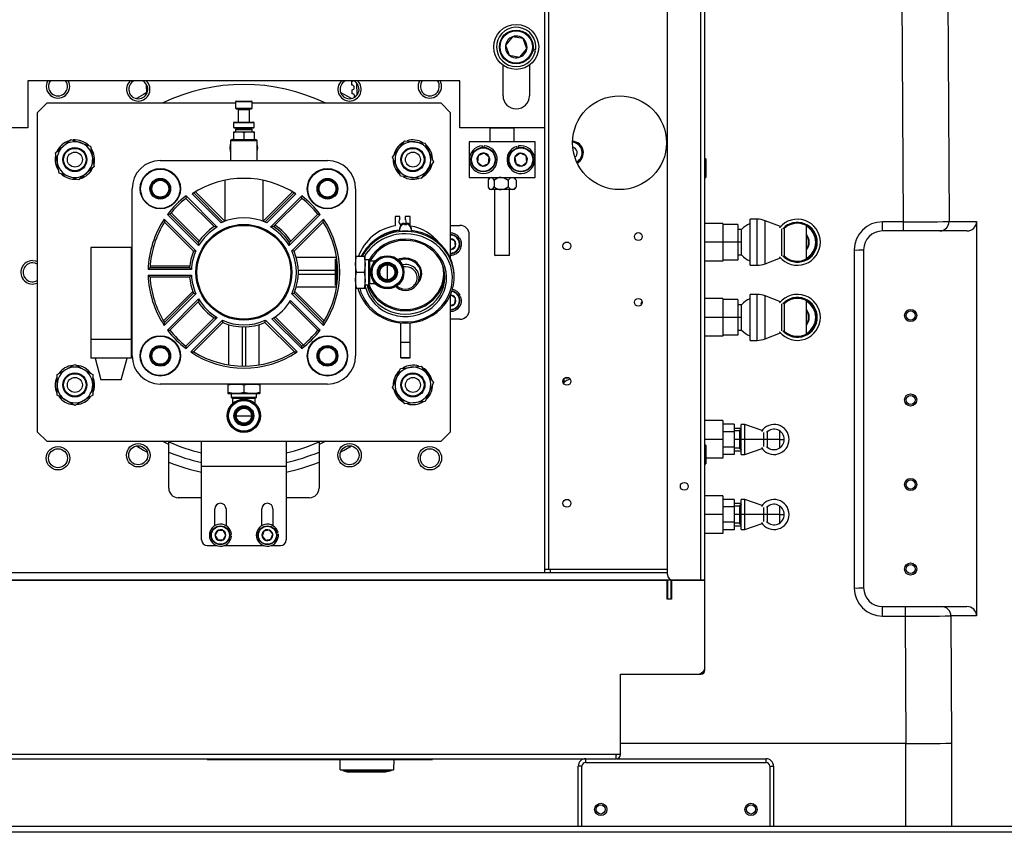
# Model space of a CAD drawing. Header units: inches. Extents: x -112 to 112, y -97 to 31.
# Tile 5 of 17: x -5 to 16, y -63 to -46. Entities that reach past the tile are written whole.
import ezdxf

# ---------------------------------------------------------------- set-up
doc = ezdxf.new("R2010")
doc.units = ezdxf.units.IN
doc.header["$MEASUREMENT"] = 0

msp = doc.modelspace()

# ---------------------------------------------------------------- linework, layer by layer
at = {"color": 7, "linetype": 'Continuous', "lineweight": 25}
for p, q in [((9.579, -57.323), (9.579, -29.016)), ((9.665, -57.323), (9.665, -29.024)), ((14.685, -30.512), (14.781, -49.803)), ((13.77, -39.965), (13.819, -49.808)), ((8.878, -57.205), (8.878, -40.197)), ((6.299, -43.879), (6.299, -57.165)), ((6.386, -43.878), (6.386, -57.087)), ((5.63, -45.928), (5.485, -46.103)), ((5.854, -45.967), (5.63, -45.928)), ((5.933, -46.181), (5.854, -45.967)), ((5.485, -46.103), (5.563, -46.316)), ((5.787, -46.355), (5.933, -46.181)), ((6.112, -46.232), (6.054, -46.222)), ((6.061, -46.183), (6.119, -46.193)), ((5.563, -46.316), (5.787, -46.355)), ((5.433, -47.165), (5.433, -46.525)), ((5.984, -46.525), (5.984, -47.165)), ((4.528, -46.85), (-4.527, -46.85)), ((-4.527, -46.85), (-4.527, -47.835)), ((4.528, -47.835), (4.528, -46.85)), ((-2.033, -47.112), (-2.038, -46.938)), ((2.264, -46.942), (2.261, -46.862)), ((2.269, -47.122), (2.267, -47.042)), ((2.362, -46.897), (2.37, -47.154)), ((-4.331, -47.52), (-4.134, -47.323)), ((-0.173, -47.323), (-4.134, -47.323)), ((-0.161, -47.276), (-0.173, -47.287)), ((-0.173, -47.287), (-0.173, -47.429)), ((-0.173, -47.287), (0.173, -47.287)), ((-0.173, -47.429), (-0.161, -47.441)), ((-0.173, -47.429), (0.173, -47.429)), ((-0.161, -47.276), (0.162, -47.276)), ((-0.161, -47.441), (0.162, -47.441)), ((-0.106, -47.441), (-0.118, -47.453)), ((-0.118, -47.453), (-0.118, -47.717)), ((-0.118, -47.453), (0.118, -47.453)), ((0.118, -47.453), (0.106, -47.441)), ((0.118, -47.717), (0.118, -47.453)), ((0.173, -47.287), (0.162, -47.276)), ((0.162, -47.441), (0.173, -47.429)), ((0.173, -47.429), (0.173, -47.287)), ((4.134, -47.323), (0.173, -47.323)), ((4.134, -47.323), (4.331, -47.52)), ((-4.331, -47.52), (-4.331, -54.213)), ((4.331, -50.574), (4.331, -47.52)), ((-4.527, -47.835), (-5.677, -47.835)), ((-0.205, -47.717), (-0.216, -47.728)), ((-0.216, -47.728), (-0.216, -47.829)), ((-0.216, -47.728), (0.217, -47.728)), ((-0.216, -47.829), (-0.205, -47.841)), ((-0.216, -47.829), (0.217, -47.829)), ((-0.205, -47.717), (0.205, -47.717)), ((-0.205, -47.841), (0.205, -47.841)), ((-0.161, -47.86), (-0.173, -47.872)), ((-0.173, -47.872), (-0.173, -47.919)), ((-0.173, -47.872), (0.173, -47.872)), ((-0.161, -47.86), (0.162, -47.86)), ((-0.118, -47.841), (-0.118, -47.86)), ((0.118, -47.86), (0.118, -47.841)), ((0.173, -47.872), (0.162, -47.86)), ((0.173, -47.919), (0.173, -47.872)), ((0.217, -47.728), (0.205, -47.717)), ((0.205, -47.841), (0.217, -47.829)), ((0.217, -47.829), (0.217, -47.728)), ((6.299, -47.835), (4.528, -47.835)), ((5.165, -47.835), (5.158, -47.843)), ((5.158, -47.843), (5.158, -48.13)), ((5.669, -47.843), (5.158, -47.843)), ((5.669, -47.843), (5.662, -47.835)), ((5.669, -48.13), (5.669, -47.843)), ((-3.951, -48.362), (-3.625, -48.08)), ((-3.625, -48.08), (-3.217, -48.221)), ((-0.26, -48.085), (-0.279, -48.104)), ((-0.26, -48.085), (0.26, -48.085)), ((-0.216, -47.919), (0.217, -47.919)), ((-0.216, -47.919), (-0.216, -48.085)), ((0, -47.933), (0, -48.085)), ((0.217, -47.919), (0.217, -48.085)), ((0.28, -48.104), (0.26, -48.085)), ((-3.217, -48.221), (-3.135, -48.646)), ((-0.279, -48.104), (-0.279, -48.524)), ((-0.279, -48.104), (0.28, -48.104)), ((0.28, -48.524), (0.28, -48.104)), ((3.115, -48.454), (3.373, -48.107)), ((3.373, -48.107), (3.801, -48.158)), ((3.801, -48.158), (3.972, -48.554)), ((4.725, -48.13), (4.725, -48.878)), ((6.103, -48.13), (4.725, -48.13)), ((4.996, -48.214), (4.996, -48.249)), ((5.036, -48.249), (5.035, -48.213)), ((5.716, -48.227), (5.725, -48.262)), ((5.763, -48.252), (5.754, -48.218)), ((6.103, -48.878), (6.103, -48.13)), ((-3.87, -48.786), (-3.951, -48.362)), ((3.285, -48.85), (3.115, -48.454)), ((4.91, -48.422), (4.895, -48.558)), ((5.036, -48.368), (4.91, -48.422)), ((5.145, -48.45), (5.036, -48.368)), ((5.129, -48.585), (5.145, -48.45)), ((5.791, -48.369), (5.682, -48.45)), ((5.682, -48.45), (5.698, -48.586)), ((5.916, -48.422), (5.791, -48.369)), ((5.933, -48.558), (5.916, -48.422)), ((9.685, -48.485), (9.665, -48.485)), ((9.685, -48.485), (9.685, -48.878)), ((-3.135, -48.646), (-3.462, -48.928)), ((-1.752, -48.524), (1.752, -48.524)), ((3.972, -48.554), (3.714, -48.901)), ((4.895, -48.558), (5.004, -48.639)), ((5.004, -48.639), (5.129, -48.585)), ((5.698, -48.586), (5.824, -48.639)), ((5.824, -48.639), (5.933, -48.558)), ((-3.462, -48.928), (-3.87, -48.786)), ((-1.764, -48.918), (-1.707, -48.902)), ((1.718, -48.92), (1.67, -48.914)), ((3.714, -48.901), (3.285, -48.85)), ((4.725, -48.878), (6.103, -48.878)), ((5.158, -48.878), (5.13, -48.918)), ((5.698, -48.918), (5.669, -48.878)), ((9.665, -48.878), (9.685, -48.878)), ((-2.342, -52.618), (-2.342, -49.114)), ((-1.541, -49.092), (-1.562, -49.082)), ((-0.394, -49.794), (-0.394, -48.937)), ((0.394, -48.937), (0.394, -49.794)), ((1.56, -49.081), (1.545, -49.088)), ((2.343, -49.114), (2.343, -52.618)), ((5.119, -48.934), (5.119, -49.077)), ((5.13, -49.094), (5.158, -49.134)), ((5.247, -48.934), (5.247, -49.077)), ((5.542, -48.934), (5.542, -49.077)), ((5.669, -49.134), (5.698, -49.094)), ((5.708, -48.934), (5.708, -49.077)), ((-1.812, -49.302), (-1.804, -49.315)), ((-1.805, -49.303), (-1.804, -49.315)), ((-1.804, -49.315), (-1.795, -49.326)), ((-1.804, -49.315), (-1.782, -49.325)), ((-0.623, -49.909), (-1.215, -49.317)), ((-1.211, -49.265), (-0.56, -49.917)), ((-0.479, -49.83), (-1.085, -49.224)), ((-1.051, -49.202), (-0.441, -49.813)), ((-1.017, -49.181), (-0.401, -49.797)), ((0.401, -49.797), (1.017, -49.181)), ((0.441, -49.813), (1.052, -49.202)), ((1.086, -49.224), (0.48, -49.83)), ((0.56, -49.917), (1.212, -49.265)), ((1.215, -49.317), (0.623, -49.909)), ((1.796, -49.326), (1.8, -49.321)), ((1.8, -49.321), (1.802, -49.302)), ((1.8, -49.321), (1.812, -49.302)), ((1.953, -49.196), (1.946, -49.148)), ((5.669, -49.134), (5.158, -49.134)), ((5.256, -49.134), (5.256, -50.504)), ((5.571, -50.504), (5.571, -49.134)), ((-0.949, -50.306), (-1.601, -49.655)), ((-1.549, -49.651), (-0.957, -50.243)), ((-1.524, -49.62), (-0.934, -50.21)), ((1.601, -49.655), (0.95, -50.306)), ((0.957, -50.243), (1.549, -49.651)), ((3.169, -49.698), (3.169, -49.895)), ((3.272, -49.698), (3.169, -49.698)), ((3.272, -49.747), (3.272, -49.698)), ((3.484, -49.698), (3.382, -49.698)), ((3.382, -49.698), (3.382, -49.747)), ((3.484, -49.878), (3.484, -49.698)), ((-1.67, -49.752), (-1.006, -50.416)), ((-1.053, -50.425), (-1.664, -49.815)), ((1.007, -50.416), (1.671, -49.752)), ((1.664, -49.815), (1.053, -50.425)), ((3.268, -50.009), (3.268, -49.933)), ((3.366, -49.861), (3.366, -49.841)), ((3.366, -49.841), (3.406, -49.841)), ((3.366, -49.861), (3.406, -49.861)), ((3.406, -49.861), (3.406, -49.841)), ((3.504, -49.933), (3.504, -50.009)), ((4.331, -49.882), (4.528, -49.882)), ((10.04, -49.843), (9.665, -49.843)), ((10.04, -49.843), (10.04, -50.63)), ((10.354, -49.862), (10.04, -49.862)), ((10.354, -49.862), (10.354, -50.61)), ((10.759, -49.754), (10.61, -49.754)), ((10.61, -50.719), (10.61, -49.754)), ((10.759, -50.719), (10.759, -49.754)), ((11.249, -49.909), (10.929, -49.786)), ((10.929, -50.687), (10.929, -49.786)), ((11.336, -50.529), (11.336, -49.943)), ((11.791, -50.586), (11.791, -49.887)), ((13.819, -49.808), (13.386, -49.808)), ((13.386, -50), (13.386, -49.808)), ((13.819, -49.808), (13.819, -50)), ((14.781, -49.803), (15.359, -49.803)), ((15.359, -49.803), (15.359, -58.071)), ((3.409, -50.009), (3.386, -50.009)), ((4.476, -50.142), (4.504, -50.121)), ((4.528, -50.152), (4.499, -50.174)), ((4.725, -51.654), (4.725, -50.079)), ((10.432, -49.97), (10.354, -49.97)), ((10.432, -50.502), (10.432, -49.97)), ((11.28, -50.519), (11.28, -49.953)), ((15.158, -50), (13.386, -50)), ((-3.205, -50.347), (-3.205, -52.67)), ((-2.362, -50.347), (-3.205, -50.347)), ((-2.362, -50.347), (-2.362, -52.67)), ((4.422, -50.207), (4.331, -50.169)), ((4.344, -50.388), (4.435, -50.32)), ((4.435, -50.32), (4.422, -50.207)), ((6.815, -50.244), (6.729, -50.244)), ((10.432, -50.236), (9.665, -50.236)), ((-2.342, -50.472), (-2.362, -50.472)), ((1.098, -50.551), (1.93, -50.551)), ((1.941, -50.54), (1.927, -50.554)), ((1.943, -51.181), (1.943, -50.551)), ((2.343, -50.531), (2.541, -50.531)), ((2.541, -51.201), (2.541, -50.531)), ((4.331, -50.383), (4.344, -50.388)), ((4.331, -50.389), (4.344, -50.388)), ((5.256, -50.504), (5.264, -50.512)), ((5.256, -50.504), (5.571, -50.504)), ((5.563, -50.512), (5.264, -50.512)), ((5.563, -50.512), (5.571, -50.504)), ((10.354, -50.502), (10.432, -50.502)), ((10.929, -50.687), (11.249, -50.563)), ((12.795, -50.398), (12.795, -57.485)), ((12.992, -50.394), (12.992, -57.48)), ((-2.342, -50.669), (-2.362, -50.669)), ((-1.966, -50.768), (-1.137, -50.768)), ((-1.964, -50.728), (-1.133, -50.728)), ((1.91, -50.59), (1.91, -51.142)), ((2.62, -50.602), (2.541, -50.602)), ((2.64, -50.63), (2.62, -50.602)), ((2.62, -51.13), (2.62, -50.602)), ((2.752, -50.63), (2.64, -50.63)), ((2.64, -51.102), (2.64, -50.63)), ((3.008, -51.024), (3.008, -50.709)), ((3.386, -50.749), (3.338, -50.753)), ((10.04, -50.63), (9.665, -50.63)), ((10.354, -50.61), (10.04, -50.61)), ((10.61, -50.719), (10.759, -50.719)), ((-1.101, -50.807), (-2.007, -50.807)), ((-2.007, -50.925), (-1.101, -50.925)), ((-1.137, -50.965), (-1.966, -50.965)), ((1.91, -50.827), (1.141, -50.827)), ((1.141, -50.906), (1.91, -50.906)), ((2.362, -50.866), (2.522, -50.866)), ((4.41, -50.971), (4.41, -50.944)), ((1.93, -51.181), (1.098, -51.181)), ((1.927, -51.178), (1.941, -51.192)), ((2.541, -51.13), (2.62, -51.13)), ((2.62, -51.13), (2.64, -51.102)), ((2.64, -51.102), (2.752, -51.102)), ((3.652, -51.08), (3.682, -51.015)), ((-1.685, -51.883), (-1.069, -51.267)), ((-1.006, -51.316), (-1.67, -51.98)), ((-1.664, -51.918), (-1.053, -51.307)), ((1.671, -51.98), (1.007, -51.316)), ((1.053, -51.307), (1.664, -51.918)), ((1.069, -51.267), (1.685, -51.883)), ((2.343, -51.201), (2.541, -51.201)), ((4.331, -54.213), (4.331, -51.341)), ((4.344, -51.344), (4.331, -51.343)), ((4.344, -51.344), (4.331, -51.35)), ((4.435, -51.412), (4.344, -51.344)), ((4.503, -51.361), (4.536, -51.347)), ((4.551, -51.383), (4.519, -51.397)), ((10.759, -51.329), (10.61, -51.329)), ((10.61, -52.293), (10.61, -51.329)), ((10.759, -52.293), (10.759, -51.329)), ((11.249, -51.484), (10.929, -51.36)), ((10.929, -52.262), (10.929, -51.36)), ((-1.601, -52.078), (-0.949, -51.426)), ((-0.957, -51.489), (-1.549, -52.081)), ((1.549, -52.081), (0.957, -51.489)), ((0.978, -51.455), (1.601, -52.078)), ((4.331, -51.564), (4.422, -51.525)), ((4.422, -51.525), (4.435, -51.412)), ((10.04, -51.417), (9.665, -51.417)), ((10.04, -51.417), (10.04, -52.205)), ((10.354, -51.437), (10.04, -51.437)), ((10.354, -51.437), (10.354, -52.185)), ((10.432, -51.545), (10.354, -51.545)), ((10.432, -52.077), (10.432, -51.545)), ((11.28, -52.094), (11.28, -51.528)), ((11.336, -52.104), (11.336, -51.518)), ((11.791, -52.161), (11.791, -51.461)), ((0.656, -51.801), (1.246, -52.39)), ((-2.342, -52.008), (-2.362, -52.008)), ((-1.215, -52.415), (-0.623, -51.823)), ((-0.56, -51.816), (-1.211, -52.467)), ((-1.114, -52.537), (-0.45, -51.873)), ((-0.441, -51.919), (-1.051, -52.53)), ((-0.315, -52.809), (-0.315, -51.964)), ((-0.039, -52.007), (-0.039, -52.834)), ((0.04, -52.834), (0.04, -52.007)), ((0.315, -51.964), (0.315, -52.809)), ((1.052, -52.53), (0.441, -51.919)), ((0.45, -51.873), (1.114, -52.537)), ((1.212, -52.467), (0.589, -51.844)), ((0.623, -51.823), (1.215, -52.415)), ((3.288, -52.661), (3.288, -51.929)), ((3.484, -52.661), (3.484, -51.929)), ((4.528, -51.85), (4.331, -51.85)), ((10.432, -51.811), (9.665, -51.811)), ((-2.342, -52.205), (-2.362, -52.205)), ((10.04, -52.205), (9.665, -52.205)), ((10.354, -52.185), (10.04, -52.185)), ((10.354, -52.077), (10.432, -52.077)), ((10.929, -52.262), (11.249, -52.138)), ((-2.362, -52.277), (-3.205, -52.277)), ((-1.77, -52.406), (-1.782, -52.428)), ((1.78, -52.425), (1.762, -52.405)), ((3.288, -52.329), (3.484, -52.329)), ((10.61, -52.293), (10.759, -52.293)), ((-1.948, -52.63), (-1.964, -52.574)), ((1.539, -52.628), (1.565, -52.658)), ((-3.917, -53.012), (-3.543, -52.796)), ((-3.543, -52.796), (-3.169, -53.012)), ((-2.362, -52.67), (-3.205, -52.67)), ((-3.118, -52.67), (-2.997, -53.123)), ((-2.57, -53.123), (-2.449, -52.67)), ((-1.562, -52.677), (-1.541, -52.639)), ((3.284, -52.883), (3.713, -52.831)), ((3.288, -52.65), (3.484, -52.65)), ((3.288, -52.661), (3.484, -52.661)), ((3.713, -52.831), (3.972, -53.177)), ((-3.917, -53.444), (-3.917, -53.012)), ((-3.169, -53.012), (-3.169, -53.444)), ((3.115, -53.28), (3.284, -52.883)), ((-2.57, -53.123), (-2.997, -53.123)), ((1.752, -53.209), (-1.752, -53.209)), ((-0.335, -53.209), (-0.335, -53.407)), ((0, -53.228), (0, -53.388)), ((0.335, -53.209), (0.335, -53.407)), ((3.972, -53.177), (3.803, -53.574)), ((6.699, -53.181), (6.695, -53.181)), ((6.699, -53.181), (6.699, -53.187)), ((6.705, -53.101), (6.705, -53.181)), ((6.733, -53.076), (6.81, -53.076)), ((-3.543, -53.66), (-3.917, -53.444)), ((-3.169, -53.444), (-3.543, -53.66)), ((-0.335, -53.407), (0.335, -53.407)), ((-0.264, -53.407), (-0.264, -53.486)), ((0.264, -53.486), (0.264, -53.407)), ((3.374, -53.626), (3.115, -53.28)), ((-0.264, -53.486), (-0.236, -53.506)), ((-0.264, -53.486), (0.264, -53.486)), ((-0.236, -53.506), (-0.236, -53.618)), ((-0.236, -53.506), (0.236, -53.506)), ((0.236, -53.506), (0.264, -53.486)), ((0.236, -53.618), (0.236, -53.506)), ((3.803, -53.574), (3.374, -53.626)), ((-0.157, -53.874), (0.158, -53.874)), ((10.04, -53.976), (9.665, -53.976)), ((10.04, -53.976), (10.04, -54.764)), ((10.276, -54.052), (10.04, -54.052)), ((10.276, -54.052), (10.276, -54.688)), ((10.504, -54.055), (10.425, -54.055)), ((10.425, -54.685), (10.425, -54.055)), ((10.862, -54.181), (10.504, -54.055)), ((10.504, -54.685), (10.504, -54.055)), ((-4.134, -54.409), (-4.331, -54.213)), ((4.331, -54.213), (4.134, -54.409)), ((10.276, -54.211), (10.04, -54.211)), ((10.276, -54.134), (10.425, -54.134)), ((10.394, -54.193), (10.276, -54.193)), ((10.394, -54.568), (10.394, -54.173)), ((10.897, -54.517), (10.897, -54.223)), ((10.976, -54.535), (10.976, -54.205)), ((11.232, -54.549), (11.232, -54.191)), ((-4.134, -54.409), (4.134, -54.409)), ((-1.575, -54.474), (-1.716, -54.409)), ((-1.575, -55.394), (-1.575, -54.409)), ((-0.886, -56.476), (-0.886, -54.409)), ((0.886, -54.409), (0.886, -56.476)), ((1.575, -54.409), (1.575, -55.394)), ((1.716, -54.409), (1.575, -54.474)), ((10.04, -54.37), (9.665, -54.37)), ((9.685, -54.488), (9.665, -54.488)), ((9.685, -54.488), (9.685, -54.882)), ((11.232, -54.37), (10.276, -54.37)), ((11.238, -54.37), (11.232, -54.332)), ((11.232, -54.408), (11.238, -54.37)), ((11.238, -54.37), (11.329, -54.37)), ((10.276, -54.529), (10.04, -54.529)), ((10.276, -54.688), (10.04, -54.688)), ((10.276, -54.547), (10.394, -54.547)), ((10.276, -54.606), (10.425, -54.606)), ((10.425, -54.685), (10.504, -54.685)), ((10.504, -54.685), (10.862, -54.56)), ((9.665, -54.882), (9.685, -54.882)), ((10.04, -54.764), (9.685, -54.764)), ((0.886, -54.941), (-0.886, -54.941)), ((-0.886, -55.591), (-1.378, -55.591)), ((1.378, -55.591), (0.886, -55.591)), ((10.04, -55.551), (9.665, -55.551)), ((10.04, -55.551), (10.04, -56.339)), ((10.276, -55.627), (10.04, -55.627)), ((10.276, -55.627), (10.276, -56.263)), ((10.276, -55.709), (10.425, -55.709)), ((10.504, -55.63), (10.425, -55.63)), ((10.425, -56.26), (10.425, -55.63)), ((10.862, -55.755), (10.504, -55.63)), ((10.504, -56.26), (10.504, -55.63)), ((-0.61, -56.178), (-0.61, -55.827)), ((-0.374, -55.827), (-0.374, -56.178)), ((0.374, -56.178), (0.374, -55.827)), ((0.61, -55.827), (0.61, -56.178)), ((10.276, -55.786), (10.04, -55.786)), ((10.394, -55.768), (10.276, -55.768)), ((10.394, -56.142), (10.394, -55.747)), ((10.897, -56.092), (10.897, -55.798)), ((10.976, -56.11), (10.976, -55.78)), ((11.232, -56.124), (11.232, -55.766)), ((11.238, -55.945), (11.232, -55.907)), ((10.04, -55.945), (9.665, -55.945)), ((10.276, -56.104), (10.04, -56.104)), ((11.232, -55.945), (10.276, -55.945)), ((10.276, -56.122), (10.394, -56.122)), ((10.504, -56.26), (10.862, -56.134)), ((11.232, -55.983), (11.238, -55.945)), ((11.238, -55.945), (11.329, -55.945)), ((-0.549, -56.28), (-0.606, -56.378)), ((-0.435, -56.28), (-0.549, -56.28)), ((-0.378, -56.378), (-0.435, -56.28)), ((0.418, -56.292), (0.381, -56.399)), ((0.53, -56.271), (0.418, -56.292)), ((0.604, -56.357), (0.53, -56.271)), ((0.681, -56.322), (0.716, -56.315)), ((10.04, -56.339), (9.665, -56.339)), ((10.276, -56.263), (10.04, -56.263)), ((10.276, -56.181), (10.425, -56.181)), ((10.425, -56.26), (10.504, -56.26)), ((-0.606, -56.378), (-0.549, -56.476)), ((-0.549, -56.476), (-0.435, -56.476)), ((-0.435, -56.476), (-0.378, -56.378)), ((-0.296, -56.358), (-0.261, -56.358)), ((-0.261, -56.398), (-0.296, -56.398)), ((0.381, -56.399), (0.455, -56.485)), ((0.455, -56.485), (0.567, -56.464)), ((0.567, -56.464), (0.604, -56.357)), ((0.723, -56.354), (0.688, -56.36)), ((-0.768, -56.594), (-0.576, -56.594)), ((-0.408, -56.594), (0.408, -56.594)), ((0.576, -56.594), (0.768, -56.594)), ((8.878, -57.165), (-5.677, -57.165)), ((6.299, -57.087), (8.878, -57.087)), ((6.417, -57.087), (6.417, -57.165)), ((8.87, -57.323), (-5.669, -57.323)), ((-5.669, -57.323), (8.87, -57.323)), ((8.87, -57.717), (8.87, -57.323)), ((8.878, -57.317), (8.878, -57.717)), ((8.957, -57.317), (8.878, -57.317)), ((8.957, -57.323), (8.878, -57.323)), ((8.957, -57.717), (8.957, -57.317)), ((8.965, -57.323), (9.665, -57.323)), ((9.665, -57.323), (8.965, -57.323)), ((8.965, -57.323), (8.965, -57.717)), ((8.996, -57.323), (9.665, -57.323)), ((9.508, -57.323), (9.508, -57.323)), ((9.587, -57.323), (9.587, -57.323)), ((9.665, -59.205), (9.665, -57.323)), ((8.965, -57.717), (8.87, -57.717)), ((8.878, -57.717), (8.87, -57.717)), ((8.965, -57.717), (8.957, -57.717)), ((13.386, -57.874), (15.158, -57.874)), ((13.386, -58.075), (13.386, -57.874)), ((13.859, -57.874), (13.859, -58.075)), ((13.386, -58.075), (13.859, -58.075)), ((13.859, -58.075), (13.873, -60.748)), ((14.821, -58.071), (14.834, -60.737)), ((15.359, -58.071), (14.821, -58.071)), ((7.894, -59.292), (9.508, -59.292)), ((7.894, -60.977), (7.894, -59.292)), ((9.51, -59.292), (9.579, -59.292)), ((13.873, -60.748), (7.894, -60.748)), ((13.873, -62.48), (13.873, -60.748)), ((14.834, -60.737), (14.834, -62.48)), ((7.894, -60.977), (-6.464, -60.977)), ((-6.378, -61.063), (7.807, -61.063)), ((-0.768, -61.078), (-0.768, -61.063)), ((-0.768, -61.078), (-0.61, -61.078)), ((-0.61, -61.078), (-0.61, -61.063)), ((-0.61, -61.078), (3.799, -61.078)), ((0.003, -61.078), (0.003, -61.082)), ((0.021, -61.082), (0.003, -61.082)), ((0.021, -61.078), (0.021, -61.082)), ((0.027, -61.078), (0.027, -61.082)), ((0.053, -61.078), (0.053, -61.082)), ((0.078, -61.078), (0.078, -61.082)), ((0.084, -61.078), (0.084, -61.082)), ((0.103, -61.082), (0.084, -61.082)), ((0.103, -61.078), (0.103, -61.082)), ((0.129, -61.078), (0.129, -61.082)), ((0.146, -61.082), (0.129, -61.082)), ((0.146, -61.078), (0.146, -61.082)), ((0.181, -61.082), (0.146, -61.082)), ((0.181, -61.078), (0.181, -61.082)), ((0.217, -61.078), (0.217, -61.082)), ((0.233, -61.078), (0.233, -61.082)), ((0.247, -61.081), (0.233, -61.081)), ((0.247, -61.078), (0.247, -61.082)), ((0.25, -61.082), (0.247, -61.082)), ((0.251, -61.078), (0.251, -61.082)), ((0.286, -61.082), (0.251, -61.082)), ((0.286, -61.078), (0.286, -61.082)), ((0.321, -61.078), (0.321, -61.082)), ((0.337, -61.078), (0.337, -61.082)), ((0.357, -61.082), (0.337, -61.082)), ((0.357, -61.078), (0.357, -61.082)), ((0.365, -61.081), (0.357, -61.081)), ((0.365, -61.078), (0.365, -61.081)), ((0.368, -61.081), (0.365, -61.081)), ((0.368, -61.078), (0.368, -61.082)), ((0.368, -61.078), (0.368, -61.081)), ((0.368, -61.081), (0.368, -61.081)), ((0.455, -61.082), (0.368, -61.082)), ((0.455, -61.078), (0.455, -61.082)), ((0.468, -61.082), (0.455, -61.082)), ((0.468, -61.078), (0.468, -61.082)), ((0.469, -61.082), (0.468, -61.082)), ((0.469, -61.078), (0.469, -61.082)), ((0.515, -61.078), (0.515, -61.082)), ((0.556, -61.078), (0.556, -61.082)), ((0.562, -61.078), (0.562, -61.082)), ((0.564, -61.082), (0.562, -61.082)), ((0.564, -61.078), (0.564, -61.082)), ((0.573, -61.081), (0.564, -61.081)), ((0.573, -61.078), (0.573, -61.082)), ((0.574, -61.082), (0.573, -61.082)), ((0.574, -61.078), (0.574, -61.082)), ((0.621, -61.078), (0.621, -61.082)), ((0.662, -61.078), (0.662, -61.082)), ((0.667, -61.078), (0.667, -61.082)), ((0.67, -61.082), (0.667, -61.082)), ((0.67, -61.078), (0.67, -61.082)), ((0.695, -61.082), (0.67, -61.082)), ((0.695, -61.078), (0.695, -61.082)), ((0.723, -61.078), (0.723, -61.082)), ((0.723, -61.078), (0.723, -61.081)), ((0.758, -61.082), (0.723, -61.082)), ((0.758, -61.078), (0.758, -61.082)), ((0.794, -61.078), (0.794, -61.082)), ((0.81, -61.078), (0.81, -61.082)), ((0.874, -61.081), (0.81, -61.081)), ((0.874, -61.078), (0.874, -61.081)), ((1.136, -61.078), (1.136, -61.082)), ((1.215, -61.082), (1.136, -61.082)), ((1.215, -61.082), (1.215, -61.078)), ((1.254, -61.082), (1.215, -61.082)), ((1.254, -61.078), (1.254, -61.082)), ((1.411, -61.082), (1.254, -61.082)), ((1.411, -61.078), (1.411, -61.082)), ((1.451, -61.082), (1.411, -61.082)), ((1.451, -61.078), (1.451, -61.082)), ((1.529, -61.082), (1.451, -61.082)), ((1.529, -61.078), (1.529, -61.082)), ((2.019, -61.297), (2.018, -61.078)), ((3.14, -61.078), (3.139, -61.297)), ((3.799, -61.078), (3.799, -61.063)), ((3.957, -61.078), (3.957, -61.063)), ((7.166, -61.142), (7.166, -61.063)), ((7.807, -61.063), (7.807, -60.977)), ((7.815, -61.063), (10.945, -61.063)), ((10.945, -61.142), (10.945, -61.063)), ((2.019, -61.297), (3.139, -61.297)), ((2.073, -61.314), (2.019, -61.297)), ((3.139, -61.297), (3.085, -61.314)), ((7.087, -61.22), (7.008, -61.22)), ((7.008, -62.48), (7.008, -61.22)), ((7.087, -62.48), (7.087, -61.22)), ((7.166, -61.142), (10.945, -61.142)), ((11.024, -61.22), (11.024, -62.48)), ((11.024, -61.22), (11.103, -61.22)), ((11.103, -61.22), (11.103, -62.48)), ((2.073, -61.314), (3.085, -61.314)), ((2.093, -61.32), (2.093, -61.314)), ((2.093, -61.32), (3.065, -61.32)), ((3.065, -61.314), (3.065, -61.32)), ((-41.712, -62.48), (34.744, -62.48)), ((33.74, -62.606), (-33.74, -62.606))]:
    msp.add_line(p, q, dxfattribs=at)
at = {"color": 7, "linetype": 'Continuous', "lineweight": 25, "flags": 128}
for points in [[(2.261, -46.862), (2.28, -46.858), (2.292, -46.85)], [(-2.033, -47.098), (-2.105, -47.138), (-2.253, -47.226)], [(2.253, -47.226), (2.105, -47.138), (2.026, -47.094)], [(-0.233, -48.085), (-0.226, -48.075), (-0.216, -48.064)], [(-0.216, -47.933), (-0.153, -47.922), (-0.108, -47.919)], [(-0.108, -47.919), (-0.051, -47.923), (0, -47.933)], [(0, -47.933), (0.064, -47.922), (0.108, -47.919)], [(0.108, -47.919), (0.166, -47.923), (0.217, -47.933)], [(0.217, -48.064), (0.226, -48.075), (0.233, -48.085)], [(-0.289, -48.256), (-0.282, -48.192), (-0.279, -48.181)], [(-0.279, -48.331), (-0.282, -48.32), (-0.289, -48.256)], [(-1.67, -48.914), (-1.702, -48.917), (-1.718, -48.92)], [(1.708, -48.902), (1.73, -48.907), (1.764, -48.918)], [(5.394, -48.878), (5.457, -48.889), (5.542, -48.934)], [(5.542, -48.934), (5.589, -48.889), (5.624, -48.878), (5.625, -48.878)], [(5.625, -48.878), (5.661, -48.889), (5.708, -48.934)], [(-1.964, -49.159), (-1.952, -49.112), (-1.948, -49.102)], [(-1.54, -49.071), (-1.553, -49.061), (-1.564, -49.054)], [(1.949, -49.102), (1.959, -49.136), (1.964, -49.159)], [(5.394, -49.134), (5.457, -49.123), (5.542, -49.077)], [(5.542, -49.077), (5.589, -49.122), (5.624, -49.134), (5.625, -49.134)], [(5.625, -49.134), (5.661, -49.123), (5.708, -49.077)], [(5.708, -48.934), (5.704, -48.928), (5.696, -48.919)], [(5.708, -49.077), (5.704, -49.083), (5.696, -49.093)], [(-1.946, -49.148), (-1.951, -49.18), (-1.952, -49.196)], [(2.392, -51.201), (2.405, -51.247), (2.446, -51.352), (2.499, -51.452), (2.565, -51.545), (2.641, -51.631), (2.728, -51.708), (2.823, -51.775), (2.927, -51.831), (3.036, -51.875), (3.15, -51.907), (3.267, -51.926), (3.386, -51.933), (3.505, -51.926), (3.622, -51.907), (3.736, -51.875), (3.845, -51.831), (3.948, -51.775), (4.044, -51.708), (4.131, -51.631), (4.207, -51.545), (4.272, -51.452), (4.326, -51.352), (4.367, -51.247), (4.394, -51.138), (4.408, -51.027), (4.408, -50.915), (4.394, -50.804), (4.367, -50.695), (4.326, -50.59), (4.272, -50.49), (4.207, -50.397), (4.131, -50.311), (4.044, -50.234), (3.948, -50.167), (3.845, -50.112), (3.736, -50.067), (3.622, -50.035), (3.505, -50.016), (3.409, -50.009)], [(2.429, -51.201), (2.454, -51.281), (2.497, -51.382), (2.554, -51.478), (2.622, -51.567), (2.7, -51.648), (2.789, -51.72), (2.885, -51.781), (2.989, -51.831), (3.099, -51.869), (3.212, -51.895), (3.328, -51.908), (3.444, -51.908), (3.56, -51.895), (3.673, -51.869), (3.783, -51.831), (3.886, -51.781), (3.983, -51.72), (4.072, -51.648), (4.15, -51.567), (4.218, -51.478), (4.275, -51.382), (4.318, -51.281), (4.349, -51.175), (4.366, -51.067), (4.37, -50.957), (4.359, -50.848), (4.335, -50.741), (4.298, -50.637), (4.248, -50.538), (4.186, -50.445), (4.112, -50.36), (4.029, -50.284), (3.936, -50.217), (3.835, -50.162), (3.729, -50.118), (3.617, -50.086), (3.502, -50.066), (3.386, -50.06), (3.386, -50.06)], [(4.41, -50.944), (4.408, -50.888), (4.394, -50.777), (4.366, -50.668), (4.326, -50.563), (4.272, -50.463), (4.207, -50.369), (4.13, -50.284), (4.043, -50.207), (3.948, -50.14), (3.845, -50.084), (3.735, -50.04), (3.621, -50.008), (3.504, -49.989)], [(2.541, -51.148), (2.545, -51.165), (2.577, -51.264), (2.622, -51.359), (2.679, -51.448), (2.748, -51.529), (2.827, -51.601), (2.916, -51.664), (3.012, -51.715), (3.114, -51.753), (3.221, -51.78), (3.331, -51.793), (3.441, -51.793), (3.551, -51.78), (3.658, -51.753), (3.76, -51.715), (3.856, -51.664), (3.945, -51.601), (4.024, -51.529), (4.093, -51.448), (4.15, -51.359), (4.195, -51.264), (4.227, -51.165), (4.244, -51.062), (4.248, -50.959), (4.237, -50.855), (4.213, -50.754), (4.174, -50.657), (4.123, -50.565), (4.06, -50.479), (3.986, -50.403), (3.902, -50.335), (3.809, -50.279), (3.71, -50.234), (3.605, -50.201), (3.496, -50.181), (3.386, -50.174), (3.386, -50.174)], [(2.581, -51.13), (2.591, -51.171), (2.626, -51.267), (2.673, -51.358), (2.733, -51.442), (2.804, -51.518), (2.885, -51.585), (2.975, -51.641), (3.071, -51.685), (3.173, -51.718), (3.279, -51.738), (3.386, -51.744), (3.493, -51.738), (3.599, -51.718), (3.701, -51.685), (3.797, -51.641), (3.887, -51.585), (3.968, -51.518), (4.039, -51.442), (4.099, -51.358), (4.146, -51.267), (4.181, -51.171), (4.202, -51.072), (4.209, -50.971), (4.202, -50.87), (4.181, -50.771), (4.146, -50.675), (4.099, -50.584), (4.039, -50.5), (3.968, -50.424), (3.887, -50.358), (3.797, -50.301), (3.701, -50.257), (3.599, -50.224), (3.493, -50.204), (3.386, -50.198), (3.386, -50.198)], [(2.343, -50.699), (2.349, -50.61), (2.362, -50.531)], [(2.522, -50.531), (2.538, -50.63), (2.541, -50.699)], [(-4.429, -50.62), (-4.37, -50.627), (-4.331, -50.641)], [(-4.331, -50.693), (-4.375, -50.675), (-4.429, -50.667)], [(2.362, -50.866), (2.346, -50.768), (2.343, -50.699)], [(2.541, -50.699), (2.536, -50.788), (2.522, -50.866)], [(2.623, -51.126), (2.657, -51.208), (2.709, -51.296), (2.773, -51.378), (2.847, -51.45), (2.931, -51.513), (3.024, -51.564), (3.123, -51.603), (3.226, -51.63), (3.332, -51.643), (3.44, -51.643), (3.546, -51.63), (3.649, -51.603), (3.748, -51.564), (3.841, -51.513), (3.925, -51.45), (3.999, -51.378), (4.063, -51.296), (4.115, -51.208), (4.153, -51.114), (4.178, -51.016), (4.189, -50.916), (4.185, -50.815), (4.176, -50.756)], [(3.209, -51.151), (3.22, -51.161), (3.269, -51.193), (3.326, -51.213), (3.386, -51.22), (3.446, -51.213), (3.502, -51.193), (3.552, -51.161), (3.592, -51.118), (3.62, -51.068), (3.635, -51.013), (3.635, -50.956), (3.62, -50.901), (3.592, -50.851), (3.552, -50.808), (3.502, -50.776), (3.446, -50.756), (3.386, -50.749), (3.386, -50.749)], [(3.682, -51.015), (3.692, -50.99), (3.706, -50.928), (3.706, -50.864), (3.692, -50.803), (3.665, -50.745), (3.625, -50.694), (3.575, -50.651), (3.517, -50.62), (3.453, -50.6), (3.386, -50.594), (3.319, -50.6), (3.255, -50.62), (3.255, -50.62)], [(3.386, -50.701), (3.322, -50.708), (3.319, -50.708)], [(3.639, -51.106), (3.656, -51.087), (3.692, -51.032), (3.716, -50.971), (3.727, -50.907), (3.723, -50.842), (3.706, -50.779), (3.676, -50.721), (3.633, -50.669), (3.581, -50.627), (3.521, -50.596), (3.455, -50.576), (3.386, -50.57)], [(2.343, -51.033), (2.349, -50.944), (2.362, -50.866)], [(2.522, -50.866), (2.538, -50.964), (2.541, -51.033)], [(2.601, -51.13), (2.626, -51.193), (2.673, -51.284), (2.733, -51.368), (2.804, -51.444), (2.885, -51.51), (2.975, -51.567), (3.071, -51.611), (3.173, -51.644), (3.279, -51.664), (3.386, -51.67), (3.493, -51.664), (3.599, -51.644), (3.701, -51.611), (3.797, -51.567), (3.887, -51.51), (3.968, -51.444), (4.039, -51.368), (4.099, -51.284), (4.146, -51.193), (4.181, -51.097), (4.202, -50.998), (4.208, -50.934)], [(3.183, -51.167), (3.205, -51.186), (3.26, -51.218), (3.322, -51.238), (3.386, -51.245), (3.45, -51.238), (3.512, -51.218), (3.567, -51.186), (3.612, -51.143), (3.647, -51.091), (3.668, -51.034), (3.676, -50.973), (3.668, -50.912), (3.647, -50.855), (3.636, -50.835)], [(2.362, -51.201), (2.346, -51.103), (2.343, -51.033)], [(2.541, -51.033), (2.536, -51.122), (2.522, -51.201)], [(1.812, -52.431), (1.806, -52.42), (1.796, -52.406)], [(-1.952, -52.536), (-1.949, -52.568), (-1.946, -52.584)], [(1.946, -52.584), (1.948, -52.576), (1.953, -52.536)], [(1.964, -52.574), (1.963, -52.579), (1.949, -52.63)], [(-1.707, -52.83), (-1.754, -52.818), (-1.764, -52.815)], [(-1.718, -52.812), (-1.686, -52.817), (-1.67, -52.819)], [(-1.562, -52.677), (-1.543, -52.664), (-1.54, -52.662)], [(1.54, -52.662), (1.552, -52.67), (1.565, -52.678)], [(1.67, -52.819), (1.678, -52.818), (1.718, -52.812)], [(1.764, -52.815), (1.746, -52.821), (1.708, -52.83)], [(-0.335, -53.228), (-0.236, -53.212), (-0.167, -53.209)], [(-0.167, -53.209), (-0.078, -53.215), (0, -53.228)], [(0, -53.228), (0.098, -53.212), (0.167, -53.209)], [(0.167, -53.209), (0.256, -53.215), (0.335, -53.228)], [(-0.167, -53.407), (-0.256, -53.402), (-0.335, -53.388)], [(0, -53.388), (-0.098, -53.404), (-0.167, -53.407)], [(0.167, -53.407), (0.078, -53.402), (0, -53.388)], [(0.335, -53.388), (0.237, -53.404), (0.167, -53.407)], [(10.425, -54.155), (10.422, -54.157), (10.394, -54.173)], [(-2.253, -54.507), (-2.105, -54.594), (-2.026, -54.638)], [(2.026, -54.638), (2.105, -54.594), (2.253, -54.507)], [(10.394, -54.568), (10.422, -54.584), (10.425, -54.585)], [(10.425, -55.73), (10.422, -55.731), (10.394, -55.747)], [(10.394, -56.142), (10.422, -56.158), (10.425, -56.16)], [(0.053, -61.082), (0.036, -61.082), (0.031, -61.082), (0.027, -61.082)], [(0.078, -61.082), (0.073, -61.082), (0.066, -61.082), (0.053, -61.082)], [(0.217, -61.082), (0.209, -61.082), (0.199, -61.082), (0.181, -61.082)], [(0.321, -61.082), (0.314, -61.082), (0.303, -61.082), (0.286, -61.082)], [(0.515, -61.082), (0.498, -61.082), (0.481, -61.082), (0.475, -61.082), (0.47, -61.082), (0.469, -61.082)], [(0.556, -61.082), (0.534, -61.082), (0.515, -61.082)], [(0.562, -61.082), (0.559, -61.082), (0.556, -61.082)], [(0.621, -61.082), (0.603, -61.082), (0.587, -61.082), (0.58, -61.082), (0.576, -61.082), (0.574, -61.082)], [(0.662, -61.082), (0.64, -61.082), (0.621, -61.082)], [(0.667, -61.082), (0.664, -61.082), (0.662, -61.082)], [(0.723, -61.081), (0.705, -61.081), (0.7, -61.081)], [(0.794, -61.082), (0.786, -61.082), (0.775, -61.082), (0.758, -61.082)], [(3.799, -61.078), (3.83, -61.078), (3.86, -61.078), (3.887, -61.078), (3.911, -61.078), (3.93, -61.078), (3.945, -61.078), (3.954, -61.078), (3.957, -61.078)], [(2.097, -61.32), (2.135, -61.33), (2.167, -61.336), (2.194, -61.338), (2.215, -61.339), (2.246, -61.34), (2.285, -61.34), (2.336, -61.34), (2.399, -61.34), (2.469, -61.34), (2.543, -61.34), (2.62, -61.34), (2.696, -61.34), (2.764, -61.34), (2.822, -61.34), (2.89, -61.34), (2.969, -61.336), (3.061, -61.32)]]:
    msp.add_lwpolyline(points, dxfattribs=at)
at = {"color": 7, "linetype": 'Continuous', "lineweight": 25}
for centre, radius in [((5.709, -46.142), 0.472), ((5.709, -46.142), 0.354), ((5.709, -46.142), 0.339), ((7.874, -48.15), 0.984), ((-3.543, -48.504), 0.252), ((-3.543, -48.504), 0.236), ((3.543, -48.504), 0.252), ((3.543, -48.504), 0.236), ((5.02, -48.504), 0.256), ((5.02, -48.504), 0.248), ((5.807, -48.504), 0.256), ((5.807, -48.504), 0.248), ((-3.543, -48.504), 0.157), ((3.543, -48.504), 0.157), ((-1.752, -49.114), 0.423), ((-1.752, -49.114), 0.413), ((1.752, -49.114), 0.423), ((1.752, -49.114), 0.413), ((-1.752, -49.114), 0.217), ((1.752, -49.114), 0.217), ((-1.752, -49.114), 0.197), ((-1.752, -49.114), 0.177), ((1.752, -49.114), 0.197), ((1.752, -49.114), 0.177), ((0, -50.866), 1.004), ((0, -50.866), 0.984), ((8.268, -50.118), 0.0827), ((6.772, -50.315), 0.0827), ((3.008, -50.866), 0.348), ((3.008, -50.866), 0.341), ((3.008, -50.866), 0.333), ((3.008, -50.866), 0.329), ((3.008, -50.866), 0.321), ((3.008, -50.866), 0.209), ((3.008, -50.866), 0.197), ((3.008, -50.866), 0.157), ((8.268, -51.496), 0.0827), ((13.977, -51.772), 0.128), ((13.977, -51.772), 0.0968), ((-1.752, -52.618), 0.423), ((-1.752, -52.618), 0.413), ((1.752, -52.618), 0.423), ((1.752, -52.618), 0.413), ((-1.752, -52.618), 0.217), ((-1.752, -52.618), 0.197), ((1.752, -52.618), 0.217), ((1.752, -52.618), 0.197), ((-1.752, -52.618), 0.177), ((1.752, -52.618), 0.177), ((-3.543, -53.228), 0.252), ((-3.543, -53.228), 0.236), ((3.543, -53.228), 0.252), ((3.543, -53.228), 0.236), ((-3.543, -53.228), 0.157), ((3.543, -53.228), 0.157), ((6.772, -53.15), 0.0827), ((13.977, -53.543), 0.128), ((13.977, -53.543), 0.0968), ((0, -53.874), 0.348), ((0, -53.874), 0.341), ((0, -53.874), 0.333), ((0, -53.874), 0.329), ((0, -53.874), 0.321), ((0, -53.874), 0.209), ((0, -53.874), 0.197), ((0, -53.874), 0.157), ((-2.214, -54.702), 0.246), ((2.215, -54.702), 0.246), ((-3.897, -54.764), 0.246), ((-3.897, -54.764), 0.199), ((-2.214, -54.702), 0.199), ((2.215, -54.702), 0.199), ((3.898, -54.764), 0.246), ((3.898, -54.764), 0.199), ((9.232, -55.354), 0.0827), ((13.977, -55.315), 0.128), ((13.977, -55.315), 0.0968), ((6.772, -55.709), 0.0827), ((-0.492, -56.378), 0.197), ((-0.492, -56.378), 0.189), ((0.492, -56.378), 0.197), ((0.492, -56.378), 0.189), ((13.977, -57.087), 0.128), ((13.977, -57.087), 0.0968), ((7.48, -62.126), 0.128), ((7.48, -62.126), 0.0968), ((10.63, -62.126), 0.128), ((10.63, -62.126), 0.0968)]:
    msp.add_circle(centre, radius, dxfattribs=at)
for centre, radius, start, end in [((5.709, -46.142), 0.413, 352.8836, 347.4248), ((5.709, -46.142), 0.227, 170.1542, 110.1542), ((5.709, -46.142), 0.227, 110.1542, 170.1542), ((-3.897, -46.969), 0.246, 151.2618, 28.7382), ((-3.897, -46.969), 0.199, 143.5083, 36.4917), ((-2.214, -47.03), 0.246, 132.9841, 47.0159), ((-2.214, -47.03), 0.199, 115.1986, 64.8014), ((2.215, -47.03), 0.246, 132.9841, 47.0159), ((2.215, -47.03), 0.199, 115.1986, 64.8014), ((3.898, -46.969), 0.246, 151.2618, 28.7382), ((3.898, -46.969), 0.199, 143.5083, 36.4917), ((0, -50.866), 3.937, 64.1581, 115.8419), ((2.265, -46.992), 0.05, 271.792, 91.655), ((2.271, -47.172), 0.05, 315.307, 91.655), ((5.709, -47.165), 0.276, 180, 0), ((-3.543, -48.504), 0.413, 46.5561, 94.9), ((3.543, -48.504), 0.413, 59.0053, 107.3492), ((-3.543, -48.504), 0.413, 107.1429, 155.5528), ((-3.543, -48.504), 0.374, 10.8626, 310.8626), ((-3.543, -48.504), 0.413, 345.8611, 34.3728), ((0, -48.256), 0.289, 345.0134, 14.9866), ((3.543, -48.504), 0.413, 119.592, 168.7993), ((3.543, -48.504), 0.374, 143.3118, 83.3118), ((3.543, -48.504), 0.374, 83.3118, 143.3118), ((3.543, -48.504), 0.413, 358.3102, 46.8219), ((5.02, -48.504), 0.291, 94.7378, 86.9892), ((5.807, -48.504), 0.291, 108.2959, 100.5473), ((6.87, -48.361), 0.243, 298.5045, 85.2365), ((6.87, -48.361), 0.232, 298.6549, 85.0862), ((6.87, -48.361), 0.22, 298.8733, 84.8678), ((6.87, -48.361), 0.246, 298.4685, 85.2726), ((6.87, -48.361), 0.118, 305.6257, 78.1154), ((-3.543, -48.504), 0.413, 167.5772, 215.5564), ((-3.543, -48.504), 0.374, 310.8626, 10.8626), ((5.02, -48.504), 0.136, 23.3118, 323.3118), ((5.02, -48.504), 0.136, 323.3118, 23.3118), ((5.807, -48.504), 0.136, 36.8699, 336.8699), ((5.807, -48.504), 0.136, 336.8699, 36.8699), ((-3.543, -48.504), 0.413, 286.7643, 334.0228), ((-1.752, -49.114), 0.591, 90, 180), ((1.752, -49.114), 0.591, 0, 90), ((3.543, -48.504), 0.413, 180.0263, 228.0056), ((3.543, -48.504), 0.413, 299.2135, 346.4719), ((-3.543, -48.504), 0.413, 227.7945, 275.1051), ((0, -50.866), 1.969, 56.537, 123.463), ((3.543, -48.504), 0.413, 240.2436, 287.5542), ((5.208, -48.971), 0.096, 105.0288, 157.8437), ((5.145, -48.985), 0.114, 26.5239, 70.6036), ((5.4, -49.113), 0.235, 91.3674, 130.6218), ((1.654, -49.213), 0.182, 119.3081, 128.701), ((5.208, -49.041), 0.096, 202.1563, 254.9712), ((5.145, -49.026), 0.114, 289.3964, 333.4761), ((5.4, -48.899), 0.235, 229.3782, 268.6326), ((0, -50.866), 2.008, 127.111, 142.889), ((0, -50.866), 1.969, 128.1079, 141.8921), ((6.732, -49.804), 7.961, 176.1149, 176.4921), ((0, -50.866), 2.008, 37.111, 52.889), ((-6.588, -49.795), 7.818, 3.5045, 3.8886), ((0, -50.866), 1.969, 38.1079, 51.8921), ((-1.071, -57.454), 7.818, 93.5045, 93.8886), ((0, -50.866), 1.142, 65.1713, 114.8287), ((1.062, -57.598), 7.961, 86.1149, 86.4921), ((0, -50.866), 2.008, 146.3077, 178.3146), ((0, -50.866), 1.969, 147.709, 177.134), ((3.414, -49.249), 5.109, 185.6516, 186.3533), ((0, -50.866), 1.142, 123.0595, 146.9405), ((0, -50.866), 1.102, 120.5225, 149.4775), ((-0.921, -52.765), 2.872, 82.7687, 84.0334), ((0.921, -52.765), 2.872, 95.9666, 97.2313), ((0, -50.866), 1.102, 30.5225, 59.4775), ((0, -50.866), 1.142, 33.0595, 56.9405), ((0, -50.866), 1.181, 33.463, 56.537), ((-3.406, -49.25), 5.102, 353.6462, 354.3489), ((0, -50.866), 1.969, 327.709, 32.291), ((0, -50.866), 2.008, 326.3077, 33.6923), ((3.327, -50.866), 0.984, 99.2069, 160.1231), ((3.327, -49.8), 0.0768, 135.8854, 245.1648), ((3.363, -49.936), 0.0956, 88.2746, 178.1638), ((3.363, -49.956), 0.0956, 88.2746, 178.1638), ((3.327, -49.8), 0.0768, 328.0469, 44.1146), ((3.409, -49.936), 0.0956, 1.8362, 91.7254), ((3.409, -49.956), 0.0956, 1.8362, 91.7254), ((3.327, -50.866), 0.984, 38.7825, 80.1074), ((4.528, -50.079), 0.197, 0, 90), ((10.748, -50.236), 0.413, 109.4712, 139.9948), ((10.759, -50.226), 0.472, 68.8753, 90), ((11.603, -50.236), 0.482, 219.172, 140.828), ((11.603, -50.236), 0.417, 222.8237, 137.1763), ((11.603, -50.236), 0.397, 227.5866, 132.4134), ((11.603, -50.236), 0.385, 299.2199, 60.7801), ((13.386, -50.398), 0.591, 90, 180), ((13.978, 19.387), 69.195, 269.86766, 270.66414), ((14.586, -49.805), 0.195, 270.669, 0.6537), ((15.16, -49.801), 0.199, 269.3463, 359.331), ((3.365, -51.004), 1.02, 95.4749, 152.4072), ((3.372, -51.04), 1.031, 89.2302, 150.4516), ((3.374, -51.054), 0.995, 89.3195, 148.0755), ((3.327, -50.866), 0.886, 93.8226, 127.7893), ((3.386, -51.091), 1.089, 83.7726, 96.2274), ((4.331, -50.276), 0.232, 41.7313, 89.9997), ((4.331, -50.276), 0.197, 270.0003, 89.9997), ((4.331, -50.276), 0.189, 270.0003, 89.9997), ((4.331, -50.276), 0.232, 270.0003, 32.0085), ((11.603, -50.236), 0.25, 318.7997, 41.2003), ((11.603, -50.236), 0.236, 322.7784, 37.2216), ((13.386, -50.394), 0.394, 90, 180), ((1.899, -49.945), 2.872, 185.9666, 187.2313), ((-1.899, -49.945), 2.872, 352.7687, 354.0334), ((3.374, -51.042), 0.868, 89.2182, 149.8742), ((3.374, -51.024), 0.827, 89.1687, 151.4954), ((4.331, -50.276), 0.114, 276.8699, 89.9995), ((0, -50.866), 1.142, 157.291, 175.0546), ((0, -50.866), 1.102, 155.9248, 176.9291), ((-0.279, -54.356), 4.006, 100.4666, 101.1473), ((0, -50.866), 1.102, 335.9248, 24.0752), ((0.28, -54.35), 4, 78.8522, 79.5339), ((0, -50.866), 1.142, 337.291, 22.709), ((10.748, -50.236), 0.413, 220.0052, 250.5288), ((12.844, -48.225), 2.174, 268.7036, 273.8946), ((-4.429, -50.866), 0.246, 90, 293.5782), ((-4.429, -50.866), 0.199, 90, 299.6536), ((1.833, -54.761), 5.511, 133.5683, 134.1589), ((1.298, -48.534), 3.304, 222.5251, 223.4585), ((3.008, -50.866), 0.189, 89.9997, 270.0003), ((3.008, -50.866), 0.165, 90.0004, 269.9996), ((3.008, -50.866), 0.189, 269.9997, 90.0003), ((3.008, -50.866), 0.165, 270.0004, 89.9996), ((3.385, -50.928), 0.359, 89.9158, 114.6862), ((3.389, -50.994), 0.293, 32.781, 90.6301), ((10.759, -50.246), 0.472, 270, 291.1247), ((0, -50.866), 2.008, 181.6854, 213.6923), ((1.822, -46.982), 5.496, 225.8402, 226.4325), ((0, -50.866), 1.969, 182.866, 212.291), ((1.294, -53.195), 3.299, 136.5408, 137.4755), ((0, -50.866), 1.142, 184.9454, 202.709), ((0, -50.866), 1.102, 183.0709, 204.0752), ((-0.28, -47.382), 4, 258.8522, 259.5339), ((0.28, -47.382), 4, 280.4661, 281.1478), ((4.331, -51.457), 0.197, 270.0003, 81.0221), ((4.331, -51.457), 0.189, 270.0003, 81.441), ((4.331, -51.457), 0.114, 270.0005, 83.3118), ((4.331, -51.457), 0.232, 270.0003, 18.4504), ((4.331, -51.457), 0.232, 28.1732, 79.7054), ((10.759, -51.801), 0.472, 68.8753, 90), ((11.603, -51.811), 0.482, 219.172, 140.828), ((1.903, -51.788), 2.875, 172.7695, 174.0326), ((0, -50.866), 1.142, 213.0595, 236.9405), ((0, -50.866), 1.102, 210.5225, 239.4775), ((0, -50.866), 1.142, 301.032, 328.968), ((8.406, -51.535), 0.0827, 134.1297, 193.9795), ((10.748, -51.811), 0.413, 109.4712, 139.9948), ((11.603, -51.811), 0.417, 222.8237, 137.1763), ((11.603, -51.811), 0.397, 227.5866, 132.4134), ((11.603, -51.811), 0.385, 299.2199, 60.7801), ((4.528, -51.654), 0.197, 270, 360), ((11.603, -51.811), 0.25, 318.7997, 41.2003), ((11.603, -51.811), 0.236, 322.7784, 37.2216), ((3.406, -52.482), 5.102, 173.6462, 174.3489), ((-0.922, -48.964), 2.875, 275.9674, 277.2305), ((0, -50.866), 1.102, 245.9248, 294.0752), ((3.49, -51.145), 4.006, 190.4666, 191.1473), ((0, -50.866), 1.142, 247.291, 292.709), ((-3.484, -51.146), 4, 348.8522, 349.5339), ((-3.406, -52.482), 5.102, 5.6511, 6.3538), ((0, -50.866), 2.008, 217.111, 232.889), ((-1.234, -46.796), 5.294, 266.0199, 266.5871), ((0, -50.866), 1.969, 218.1079, 231.8921), ((0, -50.866), 2.008, 307.111, 322.889), ((0, -50.866), 1.969, 308.1079, 321.8921), ((1.071, -44.278), 7.818, 273.5045, 273.8886), ((10.748, -51.811), 0.413, 220.0052, 250.5288), ((-1.653, -52.52), 0.182, 141.2991, 150.6919), ((4.05, -52.101), 5.274, 183.4119, 183.9812), ((-4.07, -52.1), 5.294, 356.0199, 356.5871), ((10.759, -51.821), 0.472, 270, 291.1247), ((-1.752, -52.618), 0.591, 180, 270), ((-1.616, -47.46), 5.102, 275.6511, 276.3538), ((0, -50.866), 2.008, 236.3077, 303.6923), ((0, -50.866), 1.969, 237.709, 302.291), ((1.617, -47.453), 5.109, 263.6467, 264.3484), ((1.752, -52.618), 0.591, 270, 360), ((-3.543, -53.228), 0.413, 96.2803, 144.6902), ((-3.543, -53.228), 0.413, 35.6935, 84.0374), ((3.543, -53.228), 0.413, 72.5634, 120.9073), ((-3.543, -53.228), 0.374, 0, 300), ((3.543, -53.228), 0.413, 133.1502, 181.5601), ((3.543, -53.228), 0.374, 156.8699, 96.8699), ((3.543, -53.228), 0.374, 96.8699, 156.8699), ((3.543, -53.228), 0.413, 11.8684, 60.3801), ((-3.543, -53.228), 0.413, 156.7145, 204.6938), ((-3.543, -53.228), 0.374, 300, 0), ((-3.543, -53.228), 0.413, 334.9985, 23.5102), ((3.543, -53.228), 0.413, 312.7716, 0.03), ((6.896, -53.372), 0.27, 101.3389, 137.0288), ((3.543, -53.228), 0.413, 193.5844, 241.5637), ((-3.543, -53.228), 0.413, 216.9319, 264.2424), ((-3.543, -53.228), 0.413, 275.9017, 323.1601), ((3.543, -53.228), 0.413, 253.8018, 301.1123), ((0, -53.874), 0.189, 359.9997, 180.0003), ((0, -53.874), 0.165, 0.0004, 179.9996), ((0, -53.874), 0.189, 179.9997, 0.0003), ((0, -53.874), 0.165, 180.0004, 359.9996), ((11.114, -54.37), 0.315, 212.2184, 147.7816), ((11.114, -54.37), 0.215, 223.3139, 136.6861), ((0, -50.866), 3.888, 246.1049, 256.8296), ((0, -50.866), 3.888, 283.1704, 293.8951), ((0, -50.866), 4.085, 247.3226, 257.4749), ((0, -50.866), 4.085, 282.5251, 292.6774), ((0, -50.866), 4.281, 248.419, 258.0595), ((0, -50.866), 4.281, 281.9405, 291.581), ((-1.378, -55.394), 0.197, 180, 270), ((1.378, -55.394), 0.197, 270, 0), ((-0.492, -55.827), 0.118, 360, 180), ((0.492, -55.827), 0.118, 360, 180), ((11.114, -55.945), 0.315, 212.2184, 147.7816), ((11.114, -55.945), 0.215, 223.3139, 136.6861), ((-0.492, -56.378), 0.232, 4.8614, 355.1386), ((-0.492, -56.378), 0.114, 360, 300), ((0.492, -56.378), 0.232, 15.724, 6.0012), ((0.492, -56.378), 0.114, 10.8626, 310.8626), ((-0.768, -56.476), 0.118, 180, 270), ((-0.492, -56.378), 0.114, 300, 0), ((0.492, -56.378), 0.114, 310.8626, 10.8626), ((0.768, -56.476), 0.118, 270, 0), ((8.996, -57.205), 0.118, 180, 270), ((12.844, -55.311), 2.174, 268.7036, 273.8946), ((13.386, -57.485), 0.591, 180, 270), ((13.386, -57.48), 0.394, 180, 270), ((14.627, -58.069), 0.195, 359.3463, 89.331), ((15.16, -58.073), 0.199, 0.6418, 90.6809), ((13.984, 18.794), 76.869, 269.90742, 270.62439), ((9.508, -59.134), 0.157, 270, 360), ((9.579, -59.205), 0.0866, 270, 360), ((7.902, -59.3), 0.00787, 93.5318, 180), ((13.946, -25.645), 35.103, 269.8798, 271.4499), ((0.027, -64.102), 3.021, 89.9916, 90.1039), ((0.078, -64.696), 3.615, 89.9061, 89.9999), ((0.218, -39.694), 21.388, 269.9984, 270.0424), ((0.322, -40.079), 21.003, 269.9983, 270.0409), ((0.794, -39.694), 21.388, 269.9984, 270.0424), ((7.166, -61.22), 0.157, 90, 180), ((7.807, -60.977), 0.0866, 270, 360), ((7.807, -60.977), 0.00787, 270, 360), ((7.807, -60.97), 0.00787, 270, 303.7199), ((10.945, -61.22), 0.157, 360, 90), ((7.166, -61.22), 0.0787, 90, 180), ((10.945, -61.22), 0.0787, 0, 90)]:
    msp.add_arc(centre, radius, start, end, dxfattribs=at)

doc.saveas('drawing.dxf')
